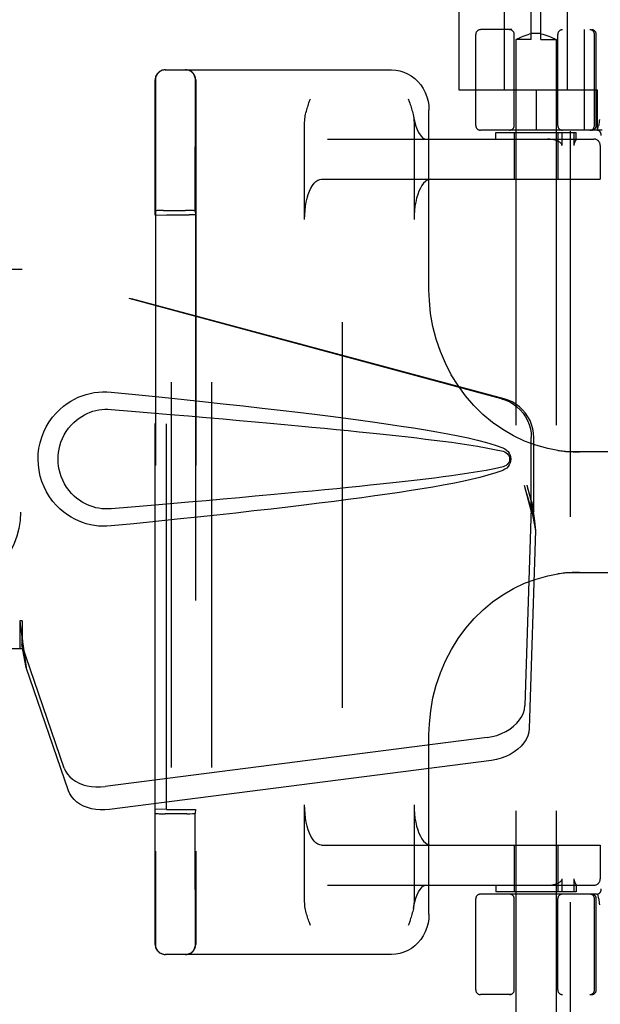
# Model space of a CAD drawing. Header units: inches. Extents: x 0 to 218, y 0 to 141.
# Tile 12 of 114: x 93.07 to 94.87, y 50.89 to 53.95. Entities that reach past the tile are written whole.
import ezdxf

# ---------------------------------------------------------------- set-up
doc = ezdxf.new("R2010")
doc.units = ezdxf.units.IN
doc.header["$LTSCALE"] = 11.987179
doc.header["$MEASUREMENT"] = 0
doc.linetypes.add('HIDDEN', pattern=[0.2, 0.1, -0.1])
for name, color, linetype in [('DEFAULT_2', 8, 'HIDDEN'), ('DOOR_ASSEMBLY', 7, 'CONTINUOUS'), ('SUBPANEL', 7, 'CONTINUOUS')]:
    doc.layers.add(name, color=color, linetype=linetype)

msp = doc.modelspace()

# ---------------------------------------------------------------- linework, layer by layer
at = {"layer": 'DEFAULT_2', "color": 8, "linetype": 'HIDDEN'}
for p, q in [((94.0724, 88.9733), (94.0724, 15.8693)), ((94.5771, 53.7338), (94.5771, 54.1763)), ((94.7721, 53.7338), (94.7721, 54.1763)), ((94.6596, 53.8903), (94.6596, 54.1403)), ((94.6896, 53.8903), (94.6896, 54.1403)), ((94.4346, 53.9833), (94.4346, 53.7338)), ((94.4871, 53.6238), (94.4871, 53.9063)), ((96.9971, 53.9213), (94.5021, 53.9213)), ((94.6071, 53.6238), (94.6071, 53.9063)), ((94.6409, 53.9035), (94.647, 53.9054)), ((94.6469, 53.9054), (94.6533, 53.907)), ((94.6596, 53.9082), (94.6532, 53.907)), ((94.6896, 53.9095), (94.6596, 53.9095)), ((94.6896, 53.9082), (94.696, 53.907)), ((94.696, 53.907), (94.7023, 53.9054)), ((94.7023, 53.9054), (94.7084, 53.9035)), ((94.7421, 53.6238), (94.7421, 53.9063)), ((94.8244, 53.9213), (94.8244, 53.6088)), ((94.8565, 53.6238), (94.8565, 53.9063)), ((94.8621, 53.6238), (94.8621, 53.9063)), ((94.6125, 53.8905), (94.6121, 53.8903)), ((94.6596, 53.8903), (94.6121, 53.8903)), ((94.6121, 53.8903), (94.6121, 50.4403)), ((94.6125, 53.8905), (94.6154, 53.8921)), ((94.6153, 53.8921), (94.618, 53.8935)), ((94.6179, 53.8934), (94.6212, 53.8951)), ((94.6212, 53.8951), (94.6252, 53.8971)), ((94.6252, 53.897), (94.6299, 53.8992)), ((94.6299, 53.8992), (94.6352, 53.9014)), ((94.6351, 53.9014), (94.6409, 53.9035)), ((94.6896, 53.8903), (94.7371, 53.8903)), ((94.7083, 53.9035), (94.7141, 53.9014)), ((94.7141, 53.9014), (94.7194, 53.8992)), ((94.7193, 53.8992), (94.7241, 53.897)), ((94.724, 53.8971), (94.7281, 53.8951)), ((94.728, 53.8951), (94.7314, 53.8934)), ((94.7313, 53.8935), (94.7339, 53.8921)), ((94.7339, 53.8921), (94.7368, 53.8905)), ((94.7371, 53.8903), (94.7371, 50.4403)), ((93.5221, 53.7963), (94.2258, 53.7963)), ((93.4919, 53.7653), (93.4919, 51.0773)), ((93.6169, 53.7653), (93.6169, 51.0773)), ((93.4909, 53.698), (93.491, 53.7435)), ((93.6159, 53.6979), (93.616, 53.7434)), ((94.4346, 53.7338), (94.8646, 53.7338)), ((94.6746, 53.7338), (94.6746, 53.6088)), ((94.8646, 53.7338), (94.8646, 53.6088)), ((93.4909, 53.6175), (93.4909, 53.698)), ((93.6159, 53.6176), (93.6159, 53.6979)), ((94.342, 53.1127), (94.342, 53.6713)), ((93.9555, 53.3313), (93.9555, 53.6328)), ((94.2955, 53.6328), (94.2955, 53.3313)), ((94.8704, 53.6328), (94.8699, 53.6282)), ((93.4908, 53.4984), (93.4909, 53.6175)), ((93.6158, 53.4989), (93.6159, 53.6176)), ((94.8799, 53.6088), (94.5021, 53.6088)), ((94.5496, 53.6013), (94.7996, 53.6013)), ((94.5496, 53.5813), (94.5496, 53.6013)), ((94.6071, 53.6013), (94.6071, 53.4563)), ((94.7421, 53.6013), (94.7421, 53.4563)), ((94.7555, 53.5613), (94.7555, 53.6013)), ((94.7923, 53.6013), (94.7923, 53.5613)), ((94.7996, 53.5811), (94.7996, 53.6013)), ((94.866, 53.6084), (94.8693, 53.6229)), ((94.8694, 53.6234), (94.8693, 53.6229)), ((94.8699, 53.6282), (94.8694, 53.6234)), ((94.0264, 53.5813), (94.8542, 53.5813)), ((94.7978, 53.5767), (94.7959, 53.5731)), ((94.7996, 53.5813), (94.7996, 53.5812)), ((94.8741, 53.5613), (94.8741, 53.4563)), ((94.8742, 53.5613), (94.8742, 53.4563)), ((93.4908, 53.3583), (93.4908, 53.4984)), ((93.6158, 53.3583), (93.6158, 53.4989)), ((94.0082, 53.4563), (94.8742, 53.4563)), ((93.4915, 53.3444), (93.4908, 53.3583)), ((93.5077, 53.3587), (93.4998, 53.3586)), ((93.5169, 53.3588), (93.5077, 53.3587)), ((93.5169, 53.3588), (93.5848, 53.3588)), ((93.5943, 53.3588), (93.5848, 53.3588)), ((93.6158, 53.3583), (93.6164, 53.3454)), ((93.4915, 53.3444), (93.5264, 53.3457)), ((93.4915, 51.4982), (93.4915, 53.3444)), ((93.5264, 53.3457), (93.5964, 53.3457)), ((93.5264, 51.4969), (93.5264, 53.3457)), ((93.6164, 53.3454), (93.6164, 51.4972)), ((95.2435, 52.6088), (94.7659, 52.6088)), ((94.7659, 52.2338), (95.2435, 52.2338)), ((94.342, 51.1713), (94.342, 51.7299)), ((93.4908, 51.4843), (93.4915, 51.4982)), ((93.5264, 51.4969), (93.4915, 51.4982)), ((93.5264, 51.4969), (93.5964, 51.4969)), ((93.6164, 51.4972), (93.6158, 51.4843)), ((93.9555, 51.2098), (93.9555, 51.5113)), ((94.2955, 51.5113), (94.2955, 51.2098)), ((93.5122, 51.4838), (93.5218, 51.4838)), ((93.5896, 51.4838), (93.5218, 51.4838)), ((93.5896, 51.4838), (93.5988, 51.4839)), ((93.5988, 51.4839), (93.6067, 51.484)), ((94.0082, 51.3863), (94.8742, 51.3863)), ((94.6071, 51.3863), (94.6071, 51.2413)), ((94.7421, 51.3863), (94.7421, 51.2413)), ((94.8741, 51.3863), (94.8741, 51.2813)), ((94.8742, 51.3863), (94.8742, 51.2813)), ((94.7555, 51.2413), (94.7555, 51.2813)), ((94.7923, 51.2813), (94.7923, 51.2413)), ((94.0264, 51.2613), (94.8542, 51.2613)), ((94.5496, 51.2613), (94.5496, 51.2413)), ((94.7996, 51.2615), (94.7996, 51.2413)), ((94.7996, 51.2614), (94.7996, 51.2613)), ((94.4871, 50.9363), (94.4871, 51.2188)), ((94.8625, 51.2338), (94.5021, 51.2338)), ((94.7996, 51.2413), (94.5496, 51.2413)), ((94.6071, 50.9363), (94.6071, 51.2188)), ((94.7421, 50.9363), (94.7421, 51.2188)), ((94.8565, 50.9363), (94.8565, 51.2188)), ((94.8621, 50.9363), (94.8621, 51.2188)), ((94.866, 51.2342), (94.8693, 51.2197)), ((94.8694, 51.2192), (94.8693, 51.2197)), ((93.4909, 51.1719), (93.4909, 51.1952)), ((93.6159, 51.1717), (93.6159, 51.1949)), ((93.4909, 51.1509), (93.4909, 51.1719)), ((93.491, 51.1322), (93.4909, 51.1509)), ((93.6159, 51.1507), (93.6159, 51.1717)), ((93.616, 51.1322), (93.6159, 51.1507)), ((93.491, 51.0921), (93.491, 51.1322)), ((93.616, 51.0921), (93.616, 51.1322)), ((93.4911, 51.0791), (93.491, 51.0921)), ((93.6161, 51.0791), (93.616, 51.0921)), ((94.2258, 51.0463), (93.5221, 51.0463)), ((96.9971, 50.9213), (94.5021, 50.9213))]:
    msp.add_line(p, q, dxfattribs=at)
for points in [[(94.7371, 53.8903), (94.7368, 53.8905), (94.7357, 53.8911)], [(94.2258, 53.7963), (94.2386, 53.7955), (94.2513, 53.7932), (94.2638, 53.7894), (94.2757, 53.7842), (94.2871, 53.7775), (94.2978, 53.7694), (94.3076, 53.7601), (94.3163, 53.7497), (94.324, 53.7382), (94.3303, 53.7259), (94.3354, 53.7129), (94.339, 53.6993), (94.3412, 53.6854), (94.342, 53.6713)], [(93.491, 53.7435), (93.4911, 53.7607), (93.4911, 53.7631), (93.4911, 53.7646), (93.4911, 53.7653)], [(93.616, 53.7434), (93.6161, 53.7606), (93.6161, 53.7631), (93.6161, 53.7646), (93.6161, 53.7653)], [(93.9555, 53.6328), (93.9557, 53.6385), (93.9561, 53.6439), (93.9568, 53.649), (93.9576, 53.6538), (93.9586, 53.6585), (93.9596, 53.663), (93.9608, 53.6674), (93.962, 53.6717), (93.9633, 53.6761), (93.9646, 53.6805), (93.9661, 53.6848), (93.9675, 53.6892), (93.969, 53.6935)], [(93.969, 53.6935), (93.9721, 53.702), (93.9736, 53.7063)], [(94.2774, 53.7063), (94.2805, 53.6975), (94.2821, 53.6931), (94.2836, 53.6888), (94.2851, 53.6844), (94.2865, 53.6799), (94.2879, 53.6755), (94.2892, 53.671), (94.2905, 53.6665), (94.2916, 53.6619), (94.2927, 53.6572)], [(94.2927, 53.6572), (94.2948, 53.6462), (94.298, 53.6331), (94.3016, 53.6212), (94.3056, 53.6108), (94.3098, 53.6019), (94.3141, 53.5947), (94.3183, 53.5892), (94.3222, 53.5852), (94.3256, 53.5828), (94.3282, 53.5816), (94.3301, 53.5813)], [(94.2936, 53.6528), (94.2944, 53.6477), (94.295, 53.6429), (94.2953, 53.6379), (94.2955, 53.6328)], [(94.8715, 53.6417), (94.871, 53.6373), (94.8704, 53.6328)], [(94.7436, 53.5741), (94.7393, 53.5761), (94.7346, 53.5778), (94.7293, 53.5792), (94.7236, 53.5803), (94.7174, 53.581), (94.7106, 53.5813)], [(94.7555, 53.5613), (94.7553, 53.5627), (94.755, 53.564), (94.7544, 53.5652), (94.7536, 53.5663), (94.7528, 53.5674), (94.7518, 53.5684), (94.7507, 53.5694), (94.7495, 53.5704), (94.7482, 53.5714), (94.7468, 53.5723), (94.7453, 53.5732), (94.7436, 53.5741)], [(94.7959, 53.5731), (94.7954, 53.5721), (94.795, 53.5711), (94.7945, 53.5701), (94.794, 53.569), (94.7936, 53.5679), (94.7932, 53.5667), (94.7928, 53.5655), (94.7925, 53.5641), (94.7924, 53.5627), (94.7923, 53.5613)], [(94.7996, 53.5812), (94.7996, 53.5808), (94.7994, 53.5804), (94.7992, 53.5798), (94.7989, 53.5791), (94.7985, 53.5784), (94.7982, 53.5776), (94.7978, 53.5767)], [(93.9555, 53.3313), (93.9558, 53.3454), (93.9568, 53.3591), (93.9585, 53.3726), (93.9607, 53.3855), (93.9636, 53.3978), (93.967, 53.4092), (93.9709, 53.4197), (93.9753, 53.429), (93.9802, 53.4371), (93.9853, 53.4439), (93.9908, 53.4493), (93.9965, 53.4532), (94.0023, 53.4555), (94.0082, 53.4563)], [(94.3482, 53.4563), (94.3423, 53.4555), (94.3365, 53.4532), (94.3308, 53.4493), (94.3254, 53.4439), (94.3202, 53.4371), (94.3154, 53.429), (94.3109, 53.4197), (94.307, 53.4092), (94.3036, 53.3978), (94.3007, 53.3855), (94.2985, 53.3726), (94.2968, 53.3591), (94.2958, 53.3454), (94.2955, 53.3313)], [(93.4998, 53.3586), (93.4967, 53.3586), (93.4942, 53.3585), (93.4923, 53.3584), (93.4912, 53.3583), (93.4908, 53.3583)], [(93.6158, 53.3583), (93.6154, 53.3583), (93.6143, 53.3584), (93.6124, 53.3585), (93.6098, 53.3586), (93.6067, 53.3586), (93.603, 53.3587), (93.5943, 53.3588)], [(94.7428, 52.6134), (94.711, 52.6194), (94.6745, 52.6293), (94.6389, 52.6425), (94.6043, 52.6588), (94.5711, 52.6782), (94.5394, 52.7004), (94.5096, 52.7253), (94.4816, 52.7527), (94.4559, 52.7826), (94.4324, 52.8146), (94.4114, 52.8485), (94.393, 52.8841), (94.3773, 52.9212), (94.3644, 52.9596), (94.3543, 52.9989), (94.3472, 53.0389), (94.3431, 53.0794), (94.342, 53.1127)], [(94.7427, 52.6134), (94.7473, 52.6128), (94.7519, 52.6122), (94.7565, 52.6116), (94.7612, 52.6111), (94.7659, 52.6107), (94.7706, 52.6103), (94.7754, 52.6099), (94.7802, 52.6096), (94.785, 52.6094), (94.7898, 52.6092), (94.7947, 52.609), (94.7997, 52.6089), (94.8046, 52.6088), (94.8096, 52.6088)], [(94.342, 51.7299), (94.3432, 51.7637), (94.3473, 51.8041), (94.3544, 51.8442), (94.3645, 51.8835), (94.3775, 51.9218), (94.3932, 51.959), (94.4117, 51.9946), (94.4327, 52.0285), (94.4563, 52.0605), (94.4821, 52.0903), (94.51, 52.1177), (94.5399, 52.1426), (94.5716, 52.1647), (94.6048, 52.184), (94.6393, 52.2002), (94.6749, 52.2134), (94.7114, 52.2233), (94.7428, 52.2292)], [(94.8096, 52.2338), (94.8038, 52.2338), (94.798, 52.2337), (94.7923, 52.2335), (94.7866, 52.2333), (94.781, 52.233), (94.7754, 52.2327), (94.7698, 52.2322), (94.7643, 52.2318), (94.7588, 52.2312), (94.7534, 52.2306), (94.748, 52.2299), (94.7427, 52.2292)], [(94.0082, 51.3863), (94.0023, 51.3871), (93.9965, 51.3894), (93.9908, 51.3933), (93.9853, 51.3987), (93.9802, 51.4055), (93.9753, 51.4136), (93.9709, 51.4229), (93.967, 51.4334), (93.9636, 51.4448), (93.9607, 51.4571), (93.9585, 51.47), (93.9568, 51.4835), (93.9558, 51.4972), (93.9555, 51.5113)], [(94.2955, 51.5113), (94.2958, 51.4972), (94.2968, 51.4835), (94.2985, 51.47), (94.3007, 51.4571), (94.3036, 51.4448), (94.307, 51.4334), (94.3109, 51.4229), (94.3154, 51.4136), (94.3202, 51.4055), (94.3254, 51.3987), (94.3308, 51.3933), (94.3365, 51.3894), (94.3423, 51.3871), (94.3482, 51.3863)], [(93.4908, 51.4843), (93.4912, 51.4843), (93.4923, 51.4842), (93.4942, 51.4841), (93.4967, 51.484), (93.4998, 51.484), (93.5035, 51.4839), (93.5122, 51.4838)], [(93.4908, 51.4077), (93.4908, 51.4447), (93.4908, 51.4642), (93.4908, 51.4843)], [(93.6067, 51.484), (93.6098, 51.484), (93.6124, 51.4841), (93.6143, 51.4842), (93.6154, 51.4843), (93.6158, 51.4843)], [(93.6158, 51.4069), (93.6158, 51.4442), (93.6158, 51.4639), (93.6158, 51.4843)], [(93.4908, 51.3393), (93.4908, 51.3727), (93.4908, 51.39), (93.4908, 51.4077)], [(93.6158, 51.3384), (93.6158, 51.3718), (93.6158, 51.3891), (93.6158, 51.4069)], [(93.4908, 51.277), (93.4908, 51.3074), (93.4908, 51.3232), (93.4908, 51.3393)], [(93.6158, 51.2763), (93.6158, 51.3067), (93.6158, 51.3223), (93.6158, 51.3384)], [(93.4909, 51.2341), (93.4908, 51.2623), (93.4908, 51.277)], [(93.6159, 51.2336), (93.6158, 51.2617), (93.6158, 51.2763)], [(94.7436, 51.2684), (94.7452, 51.2693), (94.7467, 51.2702), (94.7481, 51.2712), (94.7494, 51.2721), (94.7506, 51.2731), (94.7517, 51.2741), (94.7528, 51.2751), (94.7536, 51.2763), (94.7544, 51.2774), (94.755, 51.2787), (94.7554, 51.28), (94.7555, 51.2813)], [(94.7923, 51.2813), (94.7923, 51.2799), (94.7925, 51.2786), (94.7928, 51.2774), (94.7931, 51.2762), (94.7934, 51.2751), (94.7938, 51.2741), (94.7942, 51.2731), (94.7946, 51.2721), (94.7951, 51.2712), (94.7955, 51.2703), (94.796, 51.2694), (94.7977, 51.266)], [(94.2936, 51.1898), (94.2948, 51.1964), (94.298, 51.2095), (94.3016, 51.2213), (94.3056, 51.2318), (94.3098, 51.2407), (94.3141, 51.2479), (94.3183, 51.2534), (94.3222, 51.2574), (94.3256, 51.2598), (94.3282, 51.261), (94.3301, 51.2613)], [(94.7106, 51.2613), (94.7174, 51.2616), (94.7236, 51.2623), (94.7294, 51.2634), (94.7346, 51.2648), (94.7394, 51.2665), (94.7436, 51.2684)], [(94.7977, 51.266), (94.7981, 51.2653), (94.7984, 51.2645), (94.7987, 51.2638), (94.799, 51.2632), (94.7993, 51.2626), (94.7995, 51.2621), (94.7996, 51.2617), (94.7996, 51.2614)], [(93.4909, 51.1952), (93.4909, 51.2206), (93.4909, 51.2341)], [(93.6159, 51.1949), (93.6159, 51.2202), (93.6159, 51.2336)], [(94.8694, 51.2192), (94.8699, 51.2144), (94.8704, 51.2098), (94.871, 51.2053), (94.8715, 51.2009)], [(93.9736, 51.1363), (93.9705, 51.1451), (93.9689, 51.1494), (93.9674, 51.1538), (93.9659, 51.1582), (93.9645, 51.1627), (93.9631, 51.1671), (93.9618, 51.1716), (93.9605, 51.1761), (93.9594, 51.1807), (93.9583, 51.1853), (93.9574, 51.1901), (93.9566, 51.1949), (93.956, 51.1997), (93.9557, 51.2047), (93.9555, 51.2098)], [(94.2935, 51.1898), (94.2934, 51.1888), (94.2924, 51.1841), (94.2914, 51.1796), (94.2902, 51.1752), (94.289, 51.1708), (94.2877, 51.1665), (94.2864, 51.1621), (94.285, 51.1578), (94.2835, 51.1534), (94.282, 51.1491)], [(94.2955, 51.2098), (94.2953, 51.2041), (94.2949, 51.1987), (94.2942, 51.1936), (94.2935, 51.1898)], [(94.342, 51.1713), (94.3412, 51.1572), (94.339, 51.1432), (94.3354, 51.1296), (94.3303, 51.1166), (94.3239, 51.1043), (94.3163, 51.0929), (94.3076, 51.0825), (94.2978, 51.0732), (94.2872, 51.0651), (94.2758, 51.0585), (94.2638, 51.0532), (94.2514, 51.0494), (94.2386, 51.0471), (94.2258, 51.0463)], [(94.282, 51.1491), (94.2789, 51.1406), (94.2774, 51.1363)], [(93.4911, 51.0773), (93.4911, 51.0778), (93.4911, 51.0791)], [(93.6161, 51.0773), (93.6161, 51.0778), (93.6161, 51.0791)]]:
    msp.add_lwpolyline(points, dxfattribs=at)
for centre, radius, start, end in [((94.5021, 53.9063), 0.015, 90, 180), ((94.5921, 53.9063), 0.015, 0, 90), ((94.7571, 53.9063), 0.015, 90, 180), ((94.8415, 53.9063), 0.015, 0, 90), ((94.8471, 53.9063), 0.015, 0, 90), ((93.5221, 53.7653), 0.031, 90, 180), ((93.5229, 53.7653), 0.031, 90, 180), ((93.5851, 53.7653), 0.031, 0, 90), ((93.5859, 53.7653), 0.031, 0, 90), ((94.5021, 53.6238), 0.015, 180, 270), ((94.5921, 53.6238), 0.015, 270, 360), ((94.7571, 53.6238), 0.015, 180, 270), ((94.8415, 53.6238), 0.015, 270, 360), ((94.8471, 53.6238), 0.015, 270, 360), ((94.8625, 53.5938), 0.015, 353.0043, 90), ((94.8541, 53.5613), 0.02, 0, 90), ((94.8542, 53.5613), 0.02, 0, 90), ((94.8541, 51.2813), 0.02, 270, 360), ((94.8542, 51.2813), 0.02, 270, 360), ((94.8625, 51.2488), 0.015, 270, 6.9957), ((94.5021, 51.2188), 0.015, 90, 180), ((94.5921, 51.2188), 0.015, 0, 90), ((94.7571, 51.2188), 0.015, 90, 180), ((94.8415, 51.2188), 0.015, 0, 90), ((94.8471, 51.2188), 0.015, 0, 90), ((93.5221, 51.0773), 0.031, 180, 270), ((93.5229, 51.0773), 0.031, 180, 270), ((93.5851, 51.0773), 0.031, 270, 360), ((93.5859, 51.0773), 0.031, 270, 360), ((94.5021, 50.9363), 0.015, 180, 270), ((94.5921, 50.9363), 0.015, 270, 360), ((94.7571, 50.9363), 0.015, 180, 270), ((94.8415, 50.9363), 0.015, 270, 360), ((94.8471, 50.9363), 0.015, 270, 360)]:
    msp.add_arc(centre, radius, start, end, dxfattribs=at)
for centre, start_param, end_param in [((93.5964, 53.3454), 0.000895, 1.571692), ((93.5964, 51.4972), -1.571692, -0.000895)]:
    msp.add_ellipse(centre, major_axis=(0.02, 0), ratio=0.017455, start_param=start_param, end_param=end_param, dxfattribs=at)
at = {"layer": 'DOOR_ASSEMBLY', "color": 8, "linetype": 'HIDDEN'}
for p, q in [((94.7809, 89.5673), (94.7809, 15.2753)), ((92.7569, 53.1763), (93.0778, 53.1763)), ((94.5676, 52.774), (93.0702, 53.1763)), ((94.5753, 52.774), (93.0778, 53.1763)), ((94.66, 52.4235), (94.66, 52.6532)), ((94.6677, 52.4235), (94.6677, 52.6532)), ((94.6382, 52.5051), (94.66, 52.4235)), ((94.6458, 52.5051), (94.6677, 52.4235)), ((94.6616, 52.451), (94.6702, 52.3947)), ((94.6592, 52.4349), (94.6401, 51.8198)), ((94.6592, 52.4349), (94.6728, 52.3639)), ((94.6677, 52.4235), (94.66, 52.4235)), ((94.6702, 52.3947), (94.6712, 52.3839)), ((94.6712, 52.3839), (94.672, 52.3736)), ((94.6728, 52.3639), (94.6537, 51.7487)), ((94.672, 52.3736), (94.6728, 52.3639)), ((93.0778, 52.0838), (93.0702, 52.0838)), ((93.0702, 52.0838), (93.0702, 51.9963)), ((93.0778, 52.0838), (93.0778, 51.9963)), ((93.2083, 51.6258), (93.0764, 52.0096)), ((93.09, 51.9386), (93.0764, 52.0096)), ((93.0778, 51.9963), (92.7569, 51.9963)), ((93.0806, 52.0048), (93.09, 51.9386)), ((93.2219, 51.5548), (93.09, 51.9386)), ((94.5226, 51.7207), (93.3351, 51.5682)), ((94.5362, 51.6497), (93.3487, 51.4972))]:
    msp.add_line(p, q, dxfattribs=at)
for points in [[(93.3538, 52.3783), (93.3409, 52.3774), (93.328, 52.3774), (93.3151, 52.3781), (93.3022, 52.3797), (93.2895, 52.3821), (93.2769, 52.3853), (93.2647, 52.3892), (93.2527, 52.3939), (93.2411, 52.3994), (93.2296, 52.4057), (93.2181, 52.4129), (93.2068, 52.4213), (93.1954, 52.4309), (93.1842, 52.442), (93.1732, 52.4547), (93.1628, 52.4688), (93.1535, 52.484), (93.1455, 52.5001), (93.1389, 52.5167), (93.1338, 52.5337), (93.1302, 52.5509), (93.128, 52.5681), (93.1272, 52.5854), (93.1278, 52.6028), (93.1299, 52.62), (93.1334, 52.6371), (93.1383, 52.6542), (93.1448, 52.6708), (93.1527, 52.687), (93.1618, 52.7023), (93.1721, 52.7165), (93.1831, 52.7294), (93.1943, 52.7406), (93.2057, 52.7504), (93.2171, 52.7589), (93.2286, 52.7663), (93.2402, 52.7728), (93.252, 52.7783), (93.264, 52.7831), (93.2763, 52.7871), (93.289, 52.7904), (93.3018, 52.7928), (93.3148, 52.7944)], [(93.3148, 52.7944), (93.3278, 52.7952), (93.3408, 52.7952), (93.3538, 52.7943)], [(93.3538, 52.7943), (93.4294, 52.7867), (93.502, 52.7794), (93.5717, 52.7722), (93.6386, 52.7651), (93.7027, 52.7582), (93.7642, 52.7514), (93.8232, 52.7448), (93.8798, 52.7383), (93.934, 52.7319), (93.986, 52.7256), (94.0358, 52.7194), (94.0836, 52.7132), (94.1294, 52.7072), (94.1733, 52.7011), (94.2154, 52.6951), (94.2557, 52.6891), (94.2943, 52.6831), (94.3312, 52.677), (94.3665, 52.671), (94.4003, 52.6648), (94.4326, 52.6584), (94.4635, 52.6519), (94.4929, 52.6451), (94.5208, 52.6379), (94.5472, 52.6299), (94.572, 52.6213)], [(94.5676, 52.774), (94.5806, 52.7697), (94.5929, 52.7641), (94.6046, 52.7572), (94.6154, 52.749), (94.6254, 52.7397), (94.6342, 52.7293), (94.6419, 52.7181), (94.6483, 52.706), (94.6534, 52.6934), (94.657, 52.6803), (94.6592, 52.6669), (94.66, 52.6532)], [(94.6677, 52.6532), (94.6669, 52.6669), (94.6647, 52.6803), (94.661, 52.6934), (94.656, 52.706), (94.6496, 52.7181), (94.6419, 52.7293), (94.633, 52.7397), (94.6231, 52.749), (94.6122, 52.7572), (94.6006, 52.7641), (94.5882, 52.7697), (94.5753, 52.774)], [(93.3538, 52.4318), (93.3444, 52.4313), (93.335, 52.4314), (93.3256, 52.4321), (93.3163, 52.4334), (93.307, 52.4352), (93.2979, 52.4377), (93.2891, 52.4406), (93.2804, 52.4441), (93.272, 52.4482), (93.2637, 52.4528), (93.2555, 52.4581), (93.2473, 52.4642), (93.2392, 52.4712), (93.2311, 52.4792), (93.2232, 52.4884), (93.2158, 52.4985), (93.2092, 52.5093), (93.2035, 52.5205), (93.199, 52.5318), (93.1954, 52.543), (93.1927, 52.5539), (93.1909, 52.5646), (93.1898, 52.5751), (93.1894, 52.5855), (93.1897, 52.5959), (93.1906, 52.6063), (93.1923, 52.617), (93.1949, 52.6279), (93.1983, 52.639), (93.2027, 52.6502), (93.2083, 52.6615), (93.2147, 52.6725), (93.2221, 52.6827), (93.2299, 52.6921), (93.238, 52.7003), (93.2462, 52.7075), (93.2545, 52.7138), (93.2628, 52.7192), (93.2712, 52.724), (93.2798, 52.7282), (93.2885, 52.7318), (93.2974, 52.7348), (93.3066, 52.7373), (93.3159, 52.7392), (93.3254, 52.7405), (93.3348, 52.7412), (93.3443, 52.7413), (93.3538, 52.7408)], [(93.3538, 52.7408), (93.4172, 52.7355), (93.4784, 52.7303), (93.5374, 52.7253), (93.5943, 52.7204), (93.6491, 52.7156), (93.7019, 52.711), (93.7527, 52.7065), (93.8015, 52.7021), (93.8484, 52.6979), (93.8934, 52.6937), (93.9365, 52.6897), (93.9777, 52.6858), (94.0172, 52.682), (94.0549, 52.6783), (94.0909, 52.6748), (94.1253, 52.6713), (94.158, 52.6679), (94.1893, 52.6646), (94.2195, 52.6614), (94.2485, 52.6582), (94.2768, 52.6551), (94.3044, 52.6519), (94.3316, 52.6486), (94.3585, 52.6453), (94.3853, 52.6419), (94.4121, 52.6384), (94.4389, 52.6346), (94.4657, 52.6306), (94.4925, 52.6264), (94.5192, 52.6217), (94.5458, 52.6164), (94.5721, 52.6105)], [(94.572, 52.6213), (94.5781, 52.6182), (94.5833, 52.6143), (94.5879, 52.6096), (94.5915, 52.6044), (94.5942, 52.5987), (94.5958, 52.5928), (94.5963, 52.5865), (94.5958, 52.5802), (94.5943, 52.5742), (94.5917, 52.5685), (94.588, 52.5632), (94.5835, 52.5584), (94.5781, 52.5545), (94.572, 52.5513)], [(94.5721, 52.6105), (94.5773, 52.6086), (94.5817, 52.6061), (94.5855, 52.6029), (94.5886, 52.5992), (94.5908, 52.5951), (94.5922, 52.5907), (94.5926, 52.5861), (94.5921, 52.5814), (94.5907, 52.5771), (94.5884, 52.5731), (94.5853, 52.5695), (94.5815, 52.5664), (94.5772, 52.5639), (94.5722, 52.5621)], [(94.5722, 52.5621), (94.5458, 52.5562), (94.5193, 52.5509), (94.4927, 52.5462), (94.466, 52.542), (94.4392, 52.538), (94.4124, 52.5343), (94.3857, 52.5307), (94.3589, 52.5273), (94.3321, 52.524), (94.305, 52.5208), (94.2774, 52.5176), (94.2492, 52.5144), (94.2202, 52.5113), (94.1901, 52.508), (94.1588, 52.5047), (94.1261, 52.5014), (94.0918, 52.4979), (94.0558, 52.4943), (94.0181, 52.4907), (93.9786, 52.4869), (93.9373, 52.483), (93.8941, 52.4789), (93.8491, 52.4748), (93.8022, 52.4705), (93.7534, 52.4662), (93.7025, 52.4617), (93.6497, 52.457), (93.5947, 52.4522), (93.5377, 52.4473), (93.4786, 52.4423), (93.4173, 52.4371), (93.3538, 52.4318)], [(94.572, 52.5513), (94.5494, 52.5434), (94.5254, 52.536), (94.5001, 52.5293), (94.4735, 52.5229), (94.4457, 52.5168), (94.4165, 52.5109), (94.3862, 52.5052), (94.3544, 52.4995), (94.3213, 52.4939), (94.2868, 52.4883), (94.2508, 52.4827), (94.2132, 52.4772), (94.1742, 52.4716), (94.1335, 52.466), (94.0911, 52.4603), (94.047, 52.4546), (94.001, 52.4488), (93.9532, 52.443), (93.9034, 52.4371), (93.8516, 52.431), (93.7977, 52.4249), (93.7416, 52.4186), (93.6831, 52.4123), (93.6224, 52.4058), (93.5591, 52.3991), (93.4933, 52.3923), (93.4249, 52.3854), (93.3538, 52.3783)], [(94.6382, 52.5051), (94.6435, 52.4855), (94.6488, 52.4663), (94.6542, 52.4474), (94.6596, 52.429), (94.665, 52.4115), (94.6702, 52.3947)], [(94.6458, 52.5051), (94.6484, 52.4955), (94.6511, 52.4861), (94.6537, 52.4768), (94.6564, 52.4678), (94.659, 52.4592), (94.6616, 52.451)], [(94.6616, 52.451), (94.6612, 52.4482), (94.6608, 52.4454), (94.6604, 52.4427), (94.6601, 52.44), (94.6597, 52.4374), (94.6592, 52.4349)], [(93.0702, 52.0838), (93.0727, 52.0636), (93.0753, 52.0435), (93.078, 52.0239), (93.0806, 52.0048)], [(93.0778, 52.0838), (93.0777, 52.0735), (93.0774, 52.0435)], [(93.0774, 52.0435), (93.0772, 52.0342), (93.077, 52.0253)], [(93.0846, 51.9768), (93.0831, 51.9877), (93.0809, 52.0051), (93.0793, 52.0211), (93.0781, 52.0356), (93.0776, 52.0484), (93.0775, 52.056)], [(93.077, 52.0253), (93.0769, 52.0198), (93.0768, 52.0172), (93.0767, 52.0146), (93.0766, 52.0121), (93.0764, 52.0096)], [(94.5226, 51.7207), (94.5381, 51.7234), (94.553, 51.7274), (94.5674, 51.7328), (94.581, 51.7393), (94.5937, 51.7469), (94.6051, 51.7555), (94.6151, 51.765), (94.6237, 51.7752), (94.6305, 51.786), (94.6356, 51.7971), (94.6388, 51.8083), (94.6401, 51.8198)], [(94.6537, 51.7487), (94.6523, 51.7373), (94.6491, 51.726), (94.644, 51.7149), (94.6372, 51.7042), (94.6287, 51.694), (94.6186, 51.6845), (94.6072, 51.6759), (94.5946, 51.6682), (94.5809, 51.6617), (94.5665, 51.6564), (94.5516, 51.6524), (94.5362, 51.6497)], [(93.2083, 51.6258), (93.2125, 51.6161), (93.2182, 51.6071), (93.2254, 51.5988), (93.234, 51.5912), (93.2438, 51.5845), (93.2547, 51.5788), (93.2667, 51.5741), (93.2794, 51.5706), (93.2928, 51.5682), (93.3067, 51.567), (93.3208, 51.567), (93.3351, 51.5682)], [(93.3487, 51.4972), (93.3343, 51.496), (93.3202, 51.4959), (93.3064, 51.4971), (93.293, 51.4995), (93.2802, 51.5031), (93.2683, 51.5077), (93.2573, 51.5135), (93.2475, 51.5201), (93.239, 51.5277), (93.2318, 51.5361), (93.2261, 51.5451), (93.2219, 51.5548)]]:
    msp.add_lwpolyline(points, dxfattribs=at)
at = {"layer": 'SUBPANEL', "color": 8, "linetype": 'HIDDEN'}
for p, q in [((93.5411, 86.39), (93.5411, 18.4525)), ((93.6661, 86.39), (93.6661, 18.4525))]:
    msp.add_line(p, q, dxfattribs=at)
msp.add_circle((92.8224, 52.4213), 0.25, dxfattribs=at)

doc.saveas('drawing.dxf')
